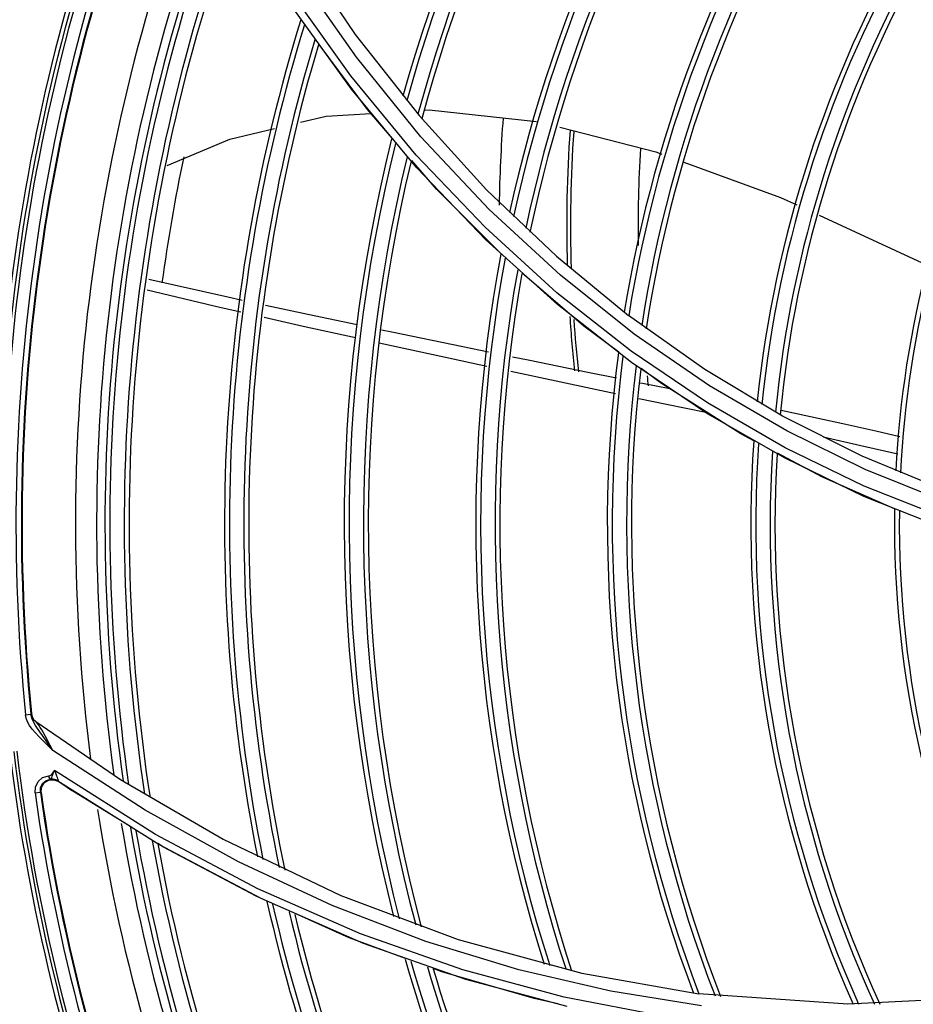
# Model space of a CAD drawing. Extents: x 40.7 to 137.4, y -250.8 to -221.5.
# Tile 53 of 256: x 56.3383 to 56.4295, y -236.6357 to -236.5351. Entities that reach past the tile are written whole.
import ezdxf

# ---------------------------------------------------------------- set-up
doc = ezdxf.new("R2010")
doc.units = 0
doc.header["$MEASUREMENT"] = 0
doc.layers.get('0').update_dxf_attribs({"linetype": 'CONTINUOUS'})

msp = doc.modelspace()

# ---------------------------------------------------------------- linework, layer by layer
at = {"color": 155}
for p, q in [((56.36644710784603, -236.5276293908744), (56.37254330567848, -236.536644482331)), ((56.37254330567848, -236.536644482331), (56.3790607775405, -236.5449363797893)), ((56.37878015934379, -236.5489581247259), (56.37210160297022, -236.5408561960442)), ((56.37884394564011, -236.5502678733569), (56.37215296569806, -236.5422196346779)), ((56.37964818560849, -236.5443833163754), (56.38010858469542, -236.5443560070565)), ((56.38010858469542, -236.5443560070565), (56.39104479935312, -236.5455423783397)), ((56.3790607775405, -236.5449363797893), (56.38594537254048, -236.5525040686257)), ((56.3858006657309, -236.5563394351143), (56.37878015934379, -236.5489581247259)), ((56.38594537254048, -236.5525040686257), (56.39307541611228, -236.5592879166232)), ((56.39312699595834, -236.5630171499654), (56.3858006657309, -236.5563394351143)), ((56.39307541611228, -236.5592879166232), (56.4004529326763, -236.5653586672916)), ((56.40071028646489, -236.5689930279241), (56.39312699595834, -236.5630171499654)), ((56.40074818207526, -236.5701445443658), (56.39319004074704, -236.5642243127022)), ((56.40821665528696, -236.5708459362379), (56.40045339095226, -236.5653581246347)), ((56.4084909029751, -236.5742641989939), (56.40071028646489, -236.5689930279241)), ((56.40850548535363, -236.5753732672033), (56.40074818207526, -236.5701445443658)), ((56.39912362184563, -236.5733474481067), (56.38841999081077, -236.5710626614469)), ((56.41616512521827, -236.5756229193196), (56.40821665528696, -236.5708459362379)), ((56.41643169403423, -236.5788465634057), (56.4084909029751, -236.5742641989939)), ((56.41642484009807, -236.5799240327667), (56.40850548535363, -236.5753732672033)), ((56.33889770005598, -236.6061194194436), (56.33944825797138, -236.6060641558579)), ((56.33896675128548, -236.6064682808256), (56.33890043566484, -236.6061211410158)), ((56.33950918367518, -236.6059896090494), (56.33944245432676, -236.6059407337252)), ((56.33950141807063, -236.6063406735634), (56.33944825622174, -236.6060641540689)), ((56.33969332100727, -236.6065687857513), (56.33993866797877, -236.6068065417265)), ((56.33976036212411, -236.6066176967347), (56.33994666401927, -236.6067981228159)), ((56.34001881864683, -236.606884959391), (56.33993860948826, -236.6068064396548)), ((56.33993860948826, -236.6068064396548), (56.34860486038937, -236.6127078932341)), ((56.35111522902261, -236.6158489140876), (56.34167983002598, -236.6097507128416)), ((56.35217870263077, -236.6183251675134), (56.34184804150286, -236.6118013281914)), ((56.341789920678, -236.6127470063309), (56.34219371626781, -236.6129015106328)), ((56.34860486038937, -236.6127078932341), (56.35906755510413, -236.6188119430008)), ((56.33986814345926, -236.6140896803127), (56.33990017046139, -236.6134956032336)), ((56.34048695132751, -236.614059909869), (56.34053471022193, -236.6135299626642)), ((56.35251997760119, -236.6193636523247), (56.34220238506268, -236.6128788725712)), ((56.34223973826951, -236.6129050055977), (56.34269150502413, -236.6132112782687)), ((56.33986305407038, -236.6140855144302), (56.34041078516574, -236.6140076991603)), ((56.34041078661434, -236.6140076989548), (56.34048693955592, -236.6140598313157)), ((56.34964947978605, -236.6175668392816), (56.34362947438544, -236.6138403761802)), ((56.35906755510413, -236.6188119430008), (56.37107952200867, -236.6245601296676)), ((56.35299437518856, -236.6196373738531), (56.35240910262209, -236.6192750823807)), ((56.36294171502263, -236.6248860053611), (56.35251997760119, -236.6193636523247)), ((56.37107952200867, -236.6245601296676), (56.38306450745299, -236.6290502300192)), ((56.37339831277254, -236.6294668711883), (56.36294171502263, -236.6248860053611)), ((56.37974415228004, -236.6292527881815), (56.37019715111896, -236.6255783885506)), ((56.38351801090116, -236.6321675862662), (56.3730791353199, -236.6284828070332)), ((56.38382653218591, -236.633133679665), (56.37339831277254, -236.6294668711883)), ((56.38306450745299, -236.6290502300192), (56.39566664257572, -236.6325017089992)), ((56.38139139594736, -236.6323564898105), (56.3805128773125, -236.6320336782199)), ((56.39387433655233, -236.634964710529), (56.38351801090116, -236.6321675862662)), ((56.39566664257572, -236.6325017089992), (56.40762003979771, -236.6346103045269)), ((56.39417077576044, -236.6359177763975), (56.38382653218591, -236.633133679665)), ((56.40789453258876, -236.6358228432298), (56.39863175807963, -236.6343473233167)), ((56.42282762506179, -236.6356627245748), (56.40762016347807, -236.6346096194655)), ((56.40409834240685, -236.6369090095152), (56.39387433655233, -236.634964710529)), ((56.43694690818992, -236.634973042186), (56.42282762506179, -236.6356627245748))]:
    msp.add_line(p, q, dxfattribs=at)
for points in [[(56.40100306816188, -236.5672342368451), (56.39349443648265, -236.5612389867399), (56.38622433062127, -236.5545221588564), (56.37926159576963, -236.5470931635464), (56.37267115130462, -236.5389675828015), (56.36644773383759, -236.5300805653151), (56.36072418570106, -236.5205596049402)], [(56.37210160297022, -236.5408561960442), (56.36582303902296, -236.5320393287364), (56.36004411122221, -236.5225908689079)], [(56.37215296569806, -236.5422196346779), (56.36585465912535, -236.5334583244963), (56.36000577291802, -236.5239908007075)], [(56.3763328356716, -236.5472426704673), (56.37381033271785, -236.544323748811), (56.36885326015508, -236.5376625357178)], [(56.36696892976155, -236.5456053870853), (56.36958690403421, -236.544980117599), (56.37414396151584, -236.5447098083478)], [(56.35334269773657, -236.5500127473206), (56.35974971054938, -236.5473296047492), (56.36429991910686, -236.5462428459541)], [(56.39344003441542, -236.5461169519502), (56.40323261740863, -236.5486329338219), (56.40383780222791, -236.5488543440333)], [(56.3874477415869, -236.5590589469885), (56.38084284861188, -236.5524614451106), (56.37831176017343, -236.5495325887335)], [(56.39319004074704, -236.5642243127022), (56.38587314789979, -236.5576014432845), (56.37884394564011, -236.5502678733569)], [(56.40609284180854, -236.5496793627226), (56.41593987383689, -236.5532819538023), (56.4176208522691, -236.55405590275)], [(56.41991020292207, -236.5551099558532), (56.42953946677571, -236.5595434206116), (56.43115464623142, -236.5603141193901)], [(56.39946278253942, -236.5690863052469), (56.39589397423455, -236.5664434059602), (56.38960247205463, -236.5610219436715)], [(56.36102132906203, -236.5638073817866), (56.35953626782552, -236.5634870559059), (56.3514849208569, -236.5616547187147)], [(56.3608828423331, -236.5650183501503), (56.35885796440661, -236.5645590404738), (56.35130909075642, -236.5627565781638)], [(56.37273996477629, -236.5663087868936), (56.36834562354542, -236.5653872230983), (56.36339737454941, -236.5643198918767)], [(56.37257217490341, -236.5676353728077), (56.36724059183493, -236.566460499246), (56.36326952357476, -236.5655597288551)], [(56.38616785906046, -236.5690879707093), (56.38352989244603, -236.5685485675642), (56.37628730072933, -236.5670527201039), (56.37523994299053, -236.5668330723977)], [(56.45729869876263, -236.590332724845), (56.44909886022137, -236.5889613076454), (56.44088975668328, -236.5869666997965), (56.432713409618, -236.5843388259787), (56.42460183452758, -236.5810645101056), (56.41659181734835, -236.5771321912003), (56.4087144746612, -236.5725271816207), (56.40100306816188, -236.5672342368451)], [(56.38598563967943, -236.5705412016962), (56.38176309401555, -236.5696362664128), (56.37500685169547, -236.5681712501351)], [(56.3992320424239, -236.57175701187), (56.39630490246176, -236.5711606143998), (56.39019070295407, -236.5699105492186), (56.38858965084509, -236.5695831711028)], [(56.41324413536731, -236.5781332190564), (56.41191553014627, -236.5774257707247), (56.40380647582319, -236.5723030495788), (56.40172843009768, -236.5707641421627)], [(56.40466908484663, -236.5728479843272), (56.40188007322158, -236.5722965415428), (56.40160411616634, -236.5722403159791)], [(56.40833075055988, -236.5752554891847), (56.40431286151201, -236.5744384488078), (56.40151082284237, -236.5738499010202)], [(56.42813420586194, -236.5777175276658), (56.42567070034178, -236.5771710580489), (56.42232988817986, -236.5764105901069), (56.41902222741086, -236.5756771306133), (56.41600795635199, -236.5750531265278)], [(56.43252070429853, -236.5831162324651), (56.42429381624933, -236.579717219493), (56.41616512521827, -236.5756229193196)], [(56.42791932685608, -236.5795055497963), (56.42416262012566, -236.578641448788), (56.42031416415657, -236.5777513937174)], [(56.42760032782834, -236.5850966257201), (56.42018142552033, -236.5818271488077), (56.41564792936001, -236.5794131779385)], [(56.43267832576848, -236.5860137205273), (56.4245054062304, -236.582758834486), (56.41643169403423, -236.5788465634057)], [(56.43262047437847, -236.5870487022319), (56.42447351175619, -236.5838113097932), (56.41642484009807, -236.5799240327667)], [(56.33931730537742, -236.6072015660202), (56.33910754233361, -236.6068311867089), (56.33896675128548, -236.6064682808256)], [(56.33944245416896, -236.6059407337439), (56.33944162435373, -236.6059551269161), (56.33944370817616, -236.6059977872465), (56.33944825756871, -236.6060641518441)], [(56.33944245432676, -236.6059407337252), (56.33952352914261, -236.6062724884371), (56.33969332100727, -236.6065687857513)], [(56.34063102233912, -236.6082477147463), (56.34036090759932, -236.6078653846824), (56.34012323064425, -236.6075198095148), (56.33991645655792, -236.6072020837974), (56.33974165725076, -236.6069048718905), (56.33960160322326, -236.6066201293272), (56.33950141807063, -236.6063406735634)], [(56.33950918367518, -236.6059896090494), (56.33959041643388, -236.6063214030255), (56.33976036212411, -236.6066176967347)], [(56.34028237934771, -236.6083605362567), (56.33991165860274, -236.6079617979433), (56.33958842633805, -236.6075778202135), (56.33931730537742, -236.6072015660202)], [(56.34167537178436, -236.6097477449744), (56.34142241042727, -236.6092375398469), (56.34117424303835, -236.6087643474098), (56.34093959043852, -236.6083423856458), (56.34073061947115, -236.6079736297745), (56.34055202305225, -236.6076606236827), (56.34039082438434, -236.6074027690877), (56.34024714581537, -236.607188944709), (56.34012267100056, -236.6070153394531), (56.34001881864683, -236.606884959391)], [(56.34167983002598, -236.6097507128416), (56.34116535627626, -236.6092406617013), (56.34069979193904, -236.6087830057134), (56.34028237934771, -236.6083605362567)], [(56.3416753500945, -236.6097478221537), (56.34128376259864, -236.6091707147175), (56.34093695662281, -236.6086777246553), (56.34063102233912, -236.6082477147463)], [(56.34161446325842, -236.6123715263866), (56.3416932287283, -236.6121991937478), (56.34176732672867, -236.6120094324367), (56.34184302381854, -236.6117978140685)], [(56.34165899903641, -236.612075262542), (56.34171672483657, -236.6119966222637), (56.34176534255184, -236.6119233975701), (56.34180551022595, -236.6118557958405), (56.34184804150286, -236.6118013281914)], [(56.34210196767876, -236.6123676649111), (56.34202710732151, -236.6121938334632), (56.34194093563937, -236.6120045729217), (56.3418430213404, -236.6117974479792)], [(56.33990017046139, -236.6134956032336), (56.3401716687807, -236.6129355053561), (56.34063517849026, -236.612534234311), (56.34127921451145, -236.6123431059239)], [(56.34041078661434, -236.6140076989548), (56.3404387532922, -236.613541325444), (56.34065416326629, -236.6131137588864), (56.34100824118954, -236.6128169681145), (56.34147936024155, -236.6126805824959)], [(56.34053471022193, -236.6135299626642), (56.34081297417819, -236.6130782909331), (56.34126177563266, -236.6127983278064), (56.341789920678, -236.6127470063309)], [(56.34147934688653, -236.612680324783), (56.34138579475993, -236.6126373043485), (56.34131272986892, -236.6125159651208), (56.34127411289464, -236.6123394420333)], [(56.34127921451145, -236.6123431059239), (56.34135498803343, -236.6123361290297), (56.3414209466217, -236.6123117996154), (56.34147802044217, -236.6122690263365), (56.34153655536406, -236.6122153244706), (56.34159736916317, -236.6121502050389), (56.34165899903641, -236.612075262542)], [(56.34147934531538, -236.6126803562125), (56.34154045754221, -236.6126504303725), (56.34157697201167, -236.6125362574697), (56.34161446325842, -236.6123715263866)], [(56.34220216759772, -236.6128794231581), (56.34197784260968, -236.6127603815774), (56.34173299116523, -236.612693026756), (56.34147936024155, -236.6126805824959)], [(56.34220238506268, -236.6128788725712), (56.34223253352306, -236.6128934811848), (56.34225328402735, -236.612884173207), (56.34225876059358, -236.612841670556), (56.34224499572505, -236.6127635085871), (56.34221235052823, -236.6126554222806), (56.34216420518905, -236.6125229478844), (56.34210196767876, -236.6123676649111)], [(56.34269150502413, -236.6132112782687), (56.3431548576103, -236.6135232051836), (56.343629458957, -236.6138404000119)], [(56.37019715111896, -236.6255783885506), (56.36063846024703, -236.6211182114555), (56.35111522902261, -236.6158489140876)], [(56.3730791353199, -236.6284828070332), (56.36261267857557, -236.6238785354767), (56.35217870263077, -236.6183251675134)], [(56.36355071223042, -236.6251392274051), (56.36244372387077, -236.6246449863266), (56.35299437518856, -236.6196373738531)], [(56.37767249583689, -236.6309899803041), (56.37192421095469, -236.6288777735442), (56.36641110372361, -236.6264163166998)], [(56.39863175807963, -236.6343473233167), (56.38923569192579, -236.6321666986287), (56.37974415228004, -236.6292527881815)], [(56.39321187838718, -236.6356311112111), (56.39080005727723, -236.635102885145), (56.38139139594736, -236.6323564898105)]]:
    msp.add_lwpolyline(points, dxfattribs=at)
for centre, radius, start, end in [((56.53326218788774, -236.5866096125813), 0.1618437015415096, 139.160898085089, 164.3526378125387), ((56.53326218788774, -236.5866096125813), 0.16134316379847, 139.2937733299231, 164.4772513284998), ((56.53326218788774, -236.5866096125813), 0.1598781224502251, 139.6822063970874, 164.8410937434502), ((56.53326218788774, -236.5866096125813), 0.1593776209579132, 139.8147598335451, 164.9651029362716), ((56.53326218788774, -236.5866096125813), 0.2083655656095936, 154.4462073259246, 181.4799145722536), ((56.53326218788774, -236.5866096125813), 0.148414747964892, 142.6969069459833, 167.6401345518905), ((56.53326218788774, -236.5866096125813), 0.147914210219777, 142.8275134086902, 167.760293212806), ((56.53326218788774, -236.5866096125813), 0.1464491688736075, 143.209272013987, 168.1109297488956), ((56.53326218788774, -236.5866096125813), 0.1459486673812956, 143.3395335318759, 168.2303683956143), ((56.53326218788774, -236.5866096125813), 0.196939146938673, 156.7890597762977, 184.7450967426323), ((56.53326218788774, -236.5866096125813), 0.1965840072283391, 156.7854387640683, 184.7453479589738), ((56.53326218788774, -236.5866096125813), 0.1973534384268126, 156.9312869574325, 183.9473339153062), ((56.53326218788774, -236.5866096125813), 0.1349857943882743, 146.1699285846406, 170.7970522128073), ((56.53326218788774, -236.5866096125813), 0.1344852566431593, 146.2980996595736, 170.9117468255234), ((56.53326218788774, -236.5866096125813), 0.1953405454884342, 158.0844945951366, 185.7325856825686), ((56.53326218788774, -236.5866096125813), 0.1947878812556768, 158.0858086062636, 185.7320019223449), ((56.53326218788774, -236.5866096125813), 0.1947198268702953, 158.0983991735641, 185.7119687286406), ((56.53326218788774, -236.5866096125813), 0.1330202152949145, 146.6726916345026, 171.2465731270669), ((56.53326218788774, -236.5866096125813), 0.1325197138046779, 146.8004910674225, 171.3604927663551), ((56.53326218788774, -236.5866096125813), 0.1892692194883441, 158.8382717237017, 187.2982193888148), ((56.53326218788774, -236.5866096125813), 0.1871111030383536, 159.4532276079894, 187.8735003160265), ((56.53326218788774, -236.5866096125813), 0.1862599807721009, 159.5896382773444, 188.1055036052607), ((56.53326218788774, -236.5866096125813), 0.1857594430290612, 159.7225194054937, 188.2365964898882), ((56.53326218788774, -236.5866096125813), 0.1842944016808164, 160.1108522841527, 188.6196116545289), ((56.53326218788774, -236.5866096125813), 0.1837939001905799, 160.2433301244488, 188.7502442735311), ((56.53326218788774, -236.5866096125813), 0.1203360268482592, 149.8813143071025, 174.0582138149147), ((56.53326218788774, -236.5866096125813), 0.1198354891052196, 150.0066167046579, 174.1657089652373), ((56.53326218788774, -236.5866096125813), 0.1183704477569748, 150.3727659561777, 174.478685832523), ((56.53326218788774, -236.5866096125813), 0.1178699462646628, 150.4976645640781, 174.5850491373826), ((56.53326218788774, -236.5866096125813), 0.1740518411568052, 162.8005442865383, 191.2683695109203), ((56.53326218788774, -236.5866096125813), 0.1735513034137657, 162.9307999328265, 191.3964415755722), ((56.53326218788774, -236.5866096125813), 0.1720862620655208, 163.3113783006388, 191.7705226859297), ((56.53326218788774, -236.5866096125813), 0.1715857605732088, 163.4411825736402, 191.89807055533), ((56.53326218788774, -236.5866096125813), 0.1056862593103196, 153.5051574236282, 177.0756487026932), ((56.53326218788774, -236.5866096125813), 0.1051857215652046, 153.6273256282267, 177.1735397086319), ((56.53166501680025, -236.5561337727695), 0.1444390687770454, 175.6504528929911, 179.1806601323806), ((56.53166501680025, -236.5561337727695), 0.1375331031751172, 175.9638604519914, 181.6969366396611), ((56.53326218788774, -236.5866096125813), 0.1618437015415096, 165.9436763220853, 194.3526378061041), ((56.53166501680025, -236.5561337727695), 0.1371501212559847, 175.9932323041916, 181.8384511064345), ((56.53326218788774, -236.5866096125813), 0.16134316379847, 166.0709753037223, 194.4772513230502), ((56.53166501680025, -236.5561337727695), 0.1302441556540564, 176.5511430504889, 180.9115986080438), ((56.53326218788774, -236.5866096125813), 0.182110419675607, 168.1290666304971, 172.2328753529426), ((56.53326218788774, -236.5866096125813), 0.1598781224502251, 166.4428113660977, 194.8410937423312), ((56.53326218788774, -236.5866096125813), 0.1593776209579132, 166.5695976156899, 194.965102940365), ((56.53326218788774, -236.5866096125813), 0.148414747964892, 169.3120170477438, 197.6401345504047), ((56.53326218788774, -236.5866096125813), 0.147914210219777, 169.4355797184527, 197.7602932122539), ((56.53326218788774, -236.5866096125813), 0.1464491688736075, 169.7963564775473, 198.1109297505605), ((56.53326218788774, -236.5866096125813), 0.1459486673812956, 169.9193214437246, 198.2303683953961), ((56.53166501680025, -236.5561337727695), 0.1375331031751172, 183.8791428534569, 186.2090892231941), ((56.53166501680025, -236.5561337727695), 0.1371501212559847, 184.027161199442, 186.2606277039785), ((56.53326218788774, -236.5866096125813), 0.1349857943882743, 172.5720335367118, 200.7970522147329), ((56.53326218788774, -236.5866096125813), 0.1344852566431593, 172.6912000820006, 200.9117561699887), ((56.53326218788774, -236.5866096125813), 0.1330202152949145, 173.038943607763, 201.246573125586), ((56.53326218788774, -236.5866096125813), 0.1325197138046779, 173.1573979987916, 201.3604927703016), ((56.53166501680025, -236.5561337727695), 0.1302441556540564, 186.7831927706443, 187.2333783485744), ((56.53326218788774, -236.5866096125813), 0.1203360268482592, 175.9804743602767, 204.0582138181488), ((56.53326218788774, -236.5866096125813), 0.1198354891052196, 176.0938046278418, 204.1657089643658), ((56.53326218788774, -236.5866096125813), 0.1183704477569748, 176.4242084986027, 204.4786858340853), ((56.53326218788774, -236.5866096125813), 0.1178699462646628, 176.5366480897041, 204.5850491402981), ((56.53326218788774, -236.5866096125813), 0.1056862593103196, 179.1969833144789, 207.0756487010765), ((56.53326218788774, -236.5866096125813), 0.1051857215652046, 179.3028591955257, 207.1735397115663), ((56.53326218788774, -236.5866096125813), 0.2083655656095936, 184.4462073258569, 211.4670103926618), ((56.53326218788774, -236.5866096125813), 0.1973534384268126, 186.9312869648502, 213.9473339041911), ((56.53326218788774, -236.5866096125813), 0.1969382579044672, 186.7854586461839, 214.7908768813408), ((56.53326218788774, -236.5866096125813), 0.1966393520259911, 186.7864327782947, 214.7898905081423), ((56.53326218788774, -236.5866096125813), 0.1953376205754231, 188.087228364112, 215.7522301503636), ((56.53326218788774, -236.5866096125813), 0.1947878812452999, 188.0858086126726, 215.7529731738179), ((56.53326218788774, -236.5866096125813), 0.1947198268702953, 188.098399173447, 215.7281499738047), ((56.53326218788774, -236.5866096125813), 0.1892692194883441, 188.8635911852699, 217.2923942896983), ((56.53326218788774, -236.5866096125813), 0.1871111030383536, 189.4151993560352, 217.9559810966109), ((56.53326218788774, -236.5866096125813), 0.1862599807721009, 189.5896382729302, 218.1055036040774), ((56.53326218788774, -236.5866096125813), 0.1857594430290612, 189.7225194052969, 218.2365964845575), ((56.53326218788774, -236.5866096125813), 0.1842944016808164, 190.1108522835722, 218.619611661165), ((56.53326218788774, -236.5866096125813), 0.1837939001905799, 190.2433301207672, 218.750244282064), ((56.53326218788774, -236.5866096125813), 0.1740518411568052, 192.8005442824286, 221.2683695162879), ((56.53326218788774, -236.5866096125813), 0.1735513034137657, 192.9307999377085, 221.396441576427), ((56.53326218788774, -236.5866096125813), 0.1720862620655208, 193.3113783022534, 221.7705226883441), ((56.53326218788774, -236.5866096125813), 0.1715857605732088, 193.4411825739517, 221.8980705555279), ((56.53326218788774, -236.5866096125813), 0.1618437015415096, 195.9436763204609, 224.3526378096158), ((56.53326218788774, -236.5866096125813), 0.16134316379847, 196.07097530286, 224.4772513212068), ((56.53326218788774, -236.5866096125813), 0.1598781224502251, 196.4428113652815, 224.8410937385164), ((56.53326218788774, -236.5866096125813), 0.1593776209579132, 196.5695976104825, 224.9651029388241)]:
    msp.add_arc(centre, radius, start, end, dxfattribs=at)

doc.saveas('drawing.dxf')
